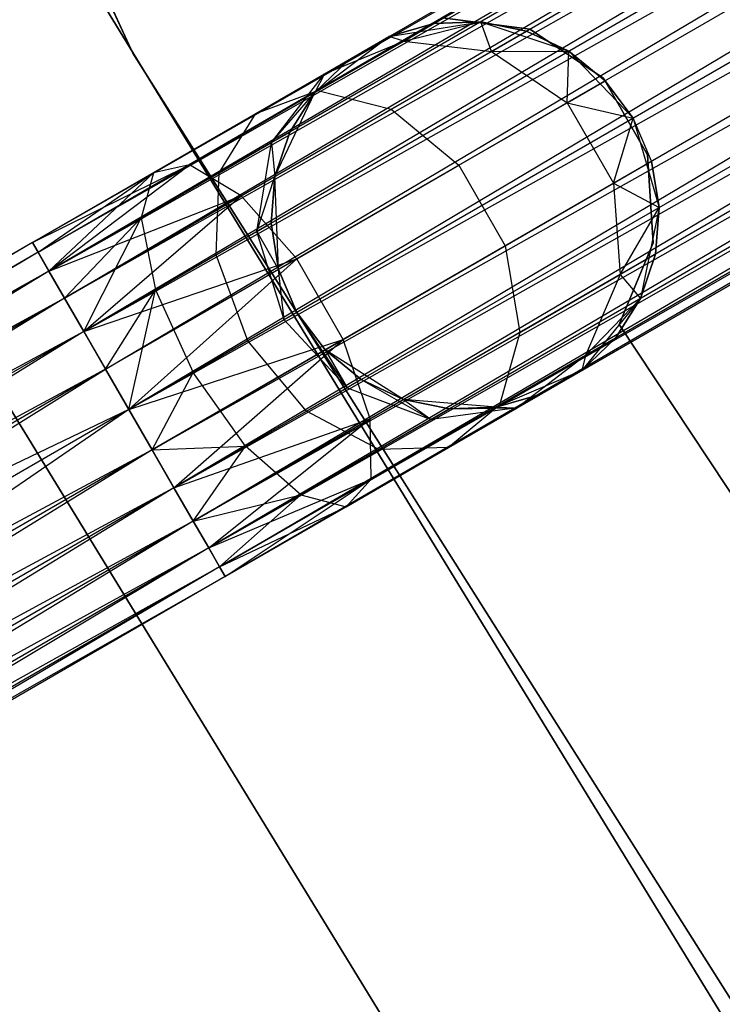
# Model space of a CAD drawing. Extents: x -91 to 92, y -91 to 92.
# Tile 19 of 256: x -54.79 to -51.17, y -34.07 to -29. Entities that reach past the tile are written whole.
import ezdxf

# ---------------------------------------------------------------- set-up
doc = ezdxf.new("R2010")
doc.units = 0
doc.header["$LTSCALE"] = 25.4
doc.layers.get('0').update_dxf_attribs({"linetype": 'CONTINUOUS'})

# ---------------------------------------------------------------- blocks, each defined once
blk = doc.blocks.new('NL2500012258_STL_2')
at = {"color": 0}
for p, q in [((54.1919, -20.9545, 177.3795), (37.5209, -30.5795, 177.3795)), ((54.1919, -20.9545, 177.6205), (37.5209, -30.5795, 177.3795)), ((54.1919, -20.9545, 177.6205), (37.5209, -30.5795, 177.3795)), ((54.1919, -20.9545, 177.3795), (37.5209, -30.5795, 177.3795)), ((37.5498, -30.6295, 177.8546), (54.1919, -20.9545, 177.6205)), ((37.5498, -30.6295, 177.8546), (54.1919, -20.9545, 177.6205)), ((37.5209, -30.5795, 177.3795), (54.2207, -21.0045, 177.1454)), ((37.5209, -30.5795, 177.3795), (54.2207, -21.0045, 177.1454)), ((54.2207, -21.0045, 177.8546), (37.5498, -30.6295, 177.8546)), ((54.2207, -21.0045, 177.8546), (37.5498, -30.6295, 177.8546)), ((54.2207, -21.0045, 177.1454), (37.6058, -30.7265, 176.9319)), ((54.2207, -21.0045, 177.1454), (37.6058, -30.7265, 176.9319)), ((54.2768, -21.1015, 178.0681), (37.5498, -30.6295, 177.8546)), ((54.2768, -21.1015, 178.0681), (37.5498, -30.6295, 177.8546)), ((54.2768, -21.1015, 176.9319), (37.6058, -30.7265, 176.9319)), ((54.2768, -21.1015, 176.9319), (37.6058, -30.7265, 176.9319)), ((37.6857, -30.865, 178.2485), (54.2768, -21.1015, 178.0681)), ((37.6857, -30.865, 178.2485), (54.2768, -21.1015, 178.0681)), ((37.6058, -30.7265, 176.9319), (54.3567, -21.24, 176.7515)), ((37.6058, -30.7265, 176.9319), (54.3567, -21.24, 176.7515)), ((54.3567, -21.24, 178.2485), (37.6857, -30.865, 178.2485)), ((54.3567, -21.24, 178.2485), (37.6857, -30.865, 178.2485)), ((54.3567, -21.24, 176.7515), (37.7849, -31.0368, 176.6145)), ((54.3567, -21.24, 176.7515), (37.7849, -31.0368, 176.6145)), ((54.4559, -21.4118, 178.3855), (37.6857, -30.865, 178.2485)), ((54.4559, -21.4118, 178.3855), (37.6857, -30.865, 178.2485)), ((54.4559, -21.4118, 176.6145), (37.7849, -31.0368, 176.6145)), ((54.4559, -21.4118, 176.6145), (37.7849, -31.0368, 176.6145)), ((37.8976, -31.232, 178.4709), (54.4559, -21.4118, 178.3855)), ((37.8976, -31.232, 178.4709), (54.4559, -21.4118, 178.3855)), ((37.7849, -31.0368, 176.6145), (54.5686, -21.607, 176.5291)), ((37.7849, -31.0368, 176.6145), (54.5686, -21.607, 176.5291)), ((54.5686, -21.607, 178.4709), (37.8976, -31.232, 178.4709)), ((54.5686, -21.607, 178.4709), (37.8976, -31.232, 178.4709)), ((54.5686, -21.607, 176.5291), (38.0173, -31.4393, 176.5)), ((54.5686, -21.607, 176.5291), (38.0173, -31.4393, 176.5)), ((54.6882, -21.8143, 178.5), (38.0173, -31.4393, 178.5)), ((54.6882, -21.8143, 178.5), (38.0173, -31.4393, 178.5)), ((54.6882, -21.8143, 176.5), (38.0173, -31.4393, 176.5)), ((54.6882, -21.8143, 176.5), (38.0173, -31.4393, 176.5)), ((54.8079, -22.0215, 176.5291), (38.0173, -31.4393, 176.5)), ((54.8079, -22.0215, 176.5291), (38.0173, -31.4393, 176.5)), ((54.8079, -22.0215, 178.4709), (38.1369, -31.6465, 178.4709)), ((54.8079, -22.0215, 178.4709), (38.1369, -31.6465, 178.4709)), ((54.8079, -22.0215, 176.5291), (38.2496, -31.8417, 176.6145)), ((54.8079, -22.0215, 176.5291), (38.2496, -31.8417, 176.6145)), ((34.6411, -22.247, 19), (38.0388, -29.6037, 19)), ((38.0388, -29.6037, 20), (34.6411, -22.247, 20)), ((34.6411, -22.247, 19), (38.0388, -29.6037, 19)), ((38.0388, -29.6037, 20), (34.6411, -22.247, 20)), ((54.9206, -22.2167, 178.3855), (38.1369, -31.6465, 178.4709)), ((54.9206, -22.2167, 178.3855), (38.1369, -31.6465, 178.4709)), ((54.9206, -22.2167, 176.6145), (38.2496, -31.8417, 176.6145)), ((54.9206, -22.2167, 176.6145), (38.2496, -31.8417, 176.6145)), ((38.3488, -32.0135, 178.2485), (54.9206, -22.2167, 178.3855)), ((38.3488, -32.0135, 178.2485), (54.9206, -22.2167, 178.3855)), ((38.2496, -31.8417, 176.6145), (55.0198, -22.3885, 176.7515)), ((38.2496, -31.8417, 176.6145), (55.0198, -22.3885, 176.7515)), ((55.0198, -22.3885, 178.2485), (38.3488, -32.0135, 178.2485)), ((55.0198, -22.3885, 178.2485), (38.3488, -32.0135, 178.2485)), ((55.0198, -22.3885, 176.7515), (38.4287, -32.152, 176.9319)), ((55.0198, -22.3885, 176.7515), (38.4287, -32.152, 176.9319)), ((55.0997, -22.527, 178.0681), (38.3488, -32.0135, 178.2485)), ((55.0997, -22.527, 178.0681), (38.3488, -32.0135, 178.2485)), ((55.0997, -22.527, 176.9319), (38.4287, -32.152, 176.9319)), ((55.0997, -22.527, 176.9319), (38.4287, -32.152, 176.9319)), ((38.4848, -32.249, 177.8546), (55.0997, -22.527, 178.0681)), ((38.4848, -32.249, 177.8546), (55.0997, -22.527, 178.0681)), ((38.4287, -32.152, 176.9319), (55.1558, -22.624, 177.1454)), ((38.4287, -32.152, 176.9319), (55.1558, -22.624, 177.1454)), ((55.1558, -22.624, 177.8546), (38.4848, -32.249, 177.8546)), ((55.1558, -22.624, 177.8546), (38.4848, -32.249, 177.8546)), ((55.1558, -22.624, 177.1454), (38.5136, -32.299, 177.3795)), ((55.1558, -22.624, 177.1454), (38.5136, -32.299, 177.3795)), ((55.1846, -22.674, 177.6205), (38.4848, -32.249, 177.8546)), ((55.1846, -22.674, 177.6205), (38.4848, -32.249, 177.8546)), ((38.5136, -32.299, 177.3795), (55.1846, -22.674, 177.6205)), ((55.1846, -22.674, 177.3795), (38.5136, -32.299, 177.3795)), ((38.5136, -32.299, 177.3795), (55.1846, -22.674, 177.6205)), ((55.1846, -22.674, 177.3795), (38.5136, -32.299, 177.3795)), ((41.8216, -35.7783, 26.5), (37.5856, -28.8624, 26.5)), ((37.5856, -28.8624, 17), (41.8216, -35.7783, 17)), ((37.5856, -28.8624, 17), (41.8216, -35.7783, 17)), ((41.8216, -35.7783, 26.5), (37.5856, -28.8624, 26.5)), ((39.3573, -29.5193, 20), (39.8298, -29.4425, 20)), ((39.3573, -29.5193, 20), (39.8298, -29.4425, 20)), ((39.5889, -29.4522, 25.5), (39.3573, -29.5193, 25.5)), ((39.3573, -29.5193, 20), (39.5889, -29.4522, 25.5)), ((39.5889, -29.4522, 25.5), (39.3573, -29.5193, 25.5)), ((39.3573, -29.5193, 20), (39.5889, -29.4522, 25.5)), ((39.4337, -29.5418, 26.4011), (39.8298, -29.4425, 25.5)), ((39.4337, -29.5418, 26.4011), (39.8298, -29.4425, 25.5)), ((39.4337, -29.5418, 26.4011), (39.5889, -29.4522, 25.5)), ((39.4337, -29.5418, 26.4011), (39.5889, -29.4522, 25.5)), ((39.8298, -29.4425, 25.5), (39.5889, -29.4522, 25.5)), ((39.5889, -29.4522, 25.5), (39.8298, -29.4425, 20)), ((39.5889, -29.4522, 25.5), (39.8298, -29.4425, 20)), ((39.8298, -29.4425, 25.5), (39.5889, -29.4522, 25.5)), ((40.0831, -29.4806, 22), (39.6321, -29.4217, 22)), ((39.6321, -29.4217, 20), (40.0831, -29.4806, 20)), ((39.6321, -29.4217, 20), (40.0831, -29.4806, 20)), ((40.0831, -29.4806, 22), (39.6321, -29.4217, 22)), ((39.8298, -29.4425, 20), (40.2838, -29.5941, 20)), ((39.8848, -29.5953, 26.5518), (39.8298, -29.4425, 25.5)), ((39.8848, -29.5953, 26.5518), (39.8298, -29.4425, 25.5)), ((40.066, -29.4907, 25.5), (39.8298, -29.4425, 25.5)), ((39.8298, -29.4425, 20), (40.066, -29.4907, 25.5)), ((39.8298, -29.4425, 20), (40.2838, -29.5941, 20)), ((39.8298, -29.4425, 25.5), (39.8298, -29.4425, 20)), ((39.8298, -29.4425, 25.5), (39.8298, -29.4425, 20)), ((40.066, -29.4907, 25.5), (39.8298, -29.4425, 25.5)), ((39.8298, -29.4425, 20), (40.066, -29.4907, 25.5)), ((39.8848, -29.5953, 26.5518), (40.066, -29.4907, 25.5)), ((39.8848, -29.5953, 26.5518), (40.066, -29.4907, 25.5)), ((40.2838, -29.5941, 25.5), (40.066, -29.4907, 25.5)), ((40.066, -29.4907, 25.5), (40.2838, -29.5941, 20)), ((40.066, -29.4907, 25.5), (40.2838, -29.5941, 20)), ((40.2838, -29.5941, 25.5), (40.066, -29.4907, 25.5)), ((40.4614, -29.7332, 22), (40.0831, -29.4806, 22)), ((40.0831, -29.4806, 22), (40.0831, -29.4806, 20)), ((40.0831, -29.4806, 20), (40.4614, -29.7332, 20)), ((40.0831, -29.4806, 22), (40.0831, -29.4806, 20)), ((40.0831, -29.4806, 20), (40.4614, -29.7332, 20)), ((40.4614, -29.7332, 22), (40.0831, -29.4806, 22)), ((38.9747, -29.8068, 20), (39.3573, -29.5193, 20)), ((38.9747, -29.8068, 20), (39.3573, -29.5193, 20)), ((38.9916, -29.797, 27.165), (39.4337, -29.5418, 26.4011)), ((38.9916, -29.797, 27.165), (39.4337, -29.5418, 26.4011)), ((39.0247, -29.7113, 26.2192), (39.3573, -29.5193, 25.5)), ((39.0247, -29.7113, 26.2192), (39.3573, -29.5193, 25.5)), ((39.0247, -29.7113, 26.2192), (39.4337, -29.5418, 26.4011)), ((39.0247, -29.7113, 26.2192), (39.4337, -29.5418, 26.4011)), ((39.1486, -29.6398, 25.5), (39.3573, -29.5193, 20)), ((39.1486, -29.6398, 25.5), (39.3573, -29.5193, 20)), ((39.3573, -29.5193, 25.5), (39.3573, -29.5193, 20)), ((39.4337, -29.5418, 26.4011), (39.3573, -29.5193, 25.5)), ((39.4337, -29.5418, 26.4011), (39.3573, -29.5193, 25.5)), ((39.3573, -29.5193, 25.5), (39.3573, -29.5193, 20)), ((39.4337, -29.5418, 26.4011), (39.8848, -29.5953, 26.5518)), ((39.4337, -29.5418, 26.4011), (39.8848, -29.5953, 26.5518)), ((36.258, -29.5606, 26.5), (40.5965, -36.6437, 26.5)), ((40.5965, -36.6437, 17), (36.258, -29.5606, 17)), ((36.258, -29.5606, 26.5), (40.5965, -36.6437, 26.5)), ((40.5965, -36.6437, 17), (36.258, -29.5606, 17)), ((38.0388, -29.6037, 19), (38.0388, -29.6037, 20)), ((38.0388, -29.6037, 19), (42.3676, -36.4541, 19)), ((42.3676, -36.4541, 20), (38.0388, -29.6037, 20)), ((38.0388, -29.6037, 19), (38.0388, -29.6037, 20)), ((38.0388, -29.6037, 19), (42.3676, -36.4541, 19)), ((42.3676, -36.4541, 20), (38.0388, -29.6037, 20)), ((39.3688, -29.8932, 27.4435), (39.8848, -29.5953, 26.5518)), ((39.3688, -29.8932, 27.4435), (39.8848, -29.5953, 26.5518)), ((39.8848, -29.5953, 26.5518), (40.2838, -29.5941, 25.5)), ((39.8848, -29.5953, 26.5518), (40.2838, -29.5941, 25.5)), ((39.8848, -29.5953, 26.5518), (40.2747, -29.8596, 26.6369)), ((39.8848, -29.5953, 26.5518), (40.2747, -29.8596, 26.6369)), ((40.2747, -29.8596, 26.6369), (40.2838, -29.5941, 25.5)), ((40.2747, -29.8596, 26.6369), (40.2838, -29.5941, 25.5)), ((40.2838, -29.5941, 20), (40.6153, -29.9393, 20)), ((40.4705, -29.7465, 25.5), (40.2838, -29.5941, 25.5)), ((40.2838, -29.5941, 20), (40.6153, -29.9393, 20)), ((40.2838, -29.5941, 20), (40.4705, -29.7465, 25.5)), ((40.2838, -29.5941, 25.5), (40.2838, -29.5941, 20)), ((40.2838, -29.5941, 25.5), (40.2838, -29.5941, 20)), ((40.4705, -29.7465, 25.5), (40.2838, -29.5941, 25.5)), ((40.2838, -29.5941, 20), (40.4705, -29.7465, 25.5)), ((39.1486, -29.6398, 25.5), (38.9747, -29.8068, 25.5)), ((38.9747, -29.8068, 20), (39.1486, -29.6398, 25.5)), ((39.1486, -29.6398, 25.5), (38.9747, -29.8068, 25.5)), ((38.9747, -29.8068, 20), (39.1486, -29.6398, 25.5)), ((39.0247, -29.7113, 26.2192), (39.1486, -29.6398, 25.5)), ((39.0247, -29.7113, 26.2192), (39.1486, -29.6398, 25.5)), ((38.6718, -29.9151, 26.829), (39.0247, -29.7113, 26.2192)), ((38.6718, -29.9151, 26.829), (39.0247, -29.7113, 26.2192)), ((38.7515, -30.0651, 26.048), (39.0247, -29.7113, 26.2192)), ((38.7515, -30.0651, 26.048), (39.0247, -29.7113, 26.2192)), ((39.0247, -29.7113, 26.2192), (38.9747, -29.8068, 25.5)), ((39.0247, -29.7113, 26.2192), (38.9747, -29.8068, 25.5)), ((40.2747, -29.8596, 26.6369), (40.4705, -29.7465, 25.5)), ((40.2747, -29.8596, 26.6369), (40.4705, -29.7465, 25.5)), ((40.6886, -30.1272, 22), (40.4614, -29.7332, 22)), ((40.4614, -29.7332, 22), (40.4614, -29.7332, 20)), ((40.4614, -29.7332, 20), (40.6886, -30.1272, 20)), ((40.4614, -29.7332, 22), (40.4614, -29.7332, 20)), ((40.4614, -29.7332, 20), (40.6886, -30.1272, 20)), ((40.6886, -30.1272, 22), (40.4614, -29.7332, 22)), ((40.6153, -29.9393, 25.5), (40.4705, -29.7465, 25.5)), ((40.4705, -29.7465, 25.5), (40.6153, -29.9393, 20)), ((40.6153, -29.9393, 25.5), (40.4705, -29.7465, 25.5)), ((40.4705, -29.7465, 25.5), (40.6153, -29.9393, 20)), ((38.3301, -30.179, 27.6754), (38.9916, -29.797, 27.165)), ((38.3301, -30.179, 27.6754), (38.9916, -29.797, 27.165)), ((38.6718, -29.9151, 26.829), (38.9916, -29.797, 27.165)), ((38.6718, -29.9151, 26.829), (38.9916, -29.797, 27.165)), ((38.7515, -30.0651, 26.048), (38.9747, -29.8068, 25.5)), ((38.7515, -30.0651, 26.048), (38.9747, -29.8068, 25.5)), ((38.7695, -30.2392, 20), (38.9747, -29.8068, 20)), ((38.7695, -30.2392, 20), (38.9747, -29.8068, 20)), ((38.9747, -29.8068, 25.5), (38.8459, -30.0106, 25.5)), ((38.8459, -30.0106, 25.5), (38.9747, -29.8068, 20)), ((38.8459, -30.0106, 25.5), (38.9747, -29.8068, 20)), ((38.9747, -29.8068, 25.5), (38.8459, -30.0106, 25.5)), ((38.9747, -29.8068, 25.5), (38.9747, -29.8068, 20)), ((38.9747, -29.8068, 25.5), (38.9747, -29.8068, 20)), ((38.9916, -29.797, 27.165), (39.3688, -29.8932, 27.4435)), ((38.9916, -29.797, 27.165), (39.3688, -29.8932, 27.4435)), ((38.5966, -30.3391, 28.0393), (39.3688, -29.8932, 27.4435)), ((38.5966, -30.3391, 28.0393), (39.3688, -29.8932, 27.4435)), ((39.3688, -29.8932, 27.4435), (39.7169, -30.1816, 27.6008)), ((39.3688, -29.8932, 27.4435), (39.7169, -30.1816, 27.6008)), ((39.7169, -30.1816, 27.6008), (40.2747, -29.8596, 26.6369)), ((39.7169, -30.1816, 27.6008), (40.2747, -29.8596, 26.6369)), ((40.2747, -29.8596, 26.6369), (40.6153, -29.9393, 25.5)), ((40.2747, -29.8596, 26.6369), (40.6153, -29.9393, 25.5)), ((40.2747, -29.8596, 26.6369), (40.514, -30.2741, 26.6369)), ((40.2747, -29.8596, 26.6369), (40.514, -30.2741, 26.6369)), ((38.1438, -30.2199, 27.2364), (38.6718, -29.9151, 26.829)), ((38.1438, -30.2199, 27.2364), (38.6718, -29.9151, 26.829)), ((38.4826, -30.2203, 26.5125), (38.6718, -29.9151, 26.829)), ((38.4826, -30.2203, 26.5125), (38.6718, -29.9151, 26.829)), ((40.514, -30.2741, 26.6369), (40.6153, -29.9393, 25.5)), ((40.514, -30.2741, 26.6369), (40.6153, -29.9393, 25.5)), ((40.6153, -29.9393, 20), (40.7485, -30.399, 20)), ((40.7098, -30.161, 25.5), (40.6153, -29.9393, 25.5)), ((40.6153, -29.9393, 25.5), (40.6153, -29.9393, 20)), ((40.6153, -29.9393, 25.5), (40.6153, -29.9393, 20)), ((40.7098, -30.161, 25.5), (40.6153, -29.9393, 25.5)), ((40.7098, -30.161, 25.5), (40.6153, -29.9393, 20)), ((40.7098, -30.161, 25.5), (40.6153, -29.9393, 20)), ((40.6153, -29.9393, 20), (40.7485, -30.399, 20)), ((38.7515, -30.0651, 26.048), (38.8459, -30.0106, 25.5)), ((38.7515, -30.0651, 26.048), (38.8459, -30.0106, 25.5)), ((38.8459, -30.0106, 25.5), (38.7695, -30.2392, 25.5)), ((38.7695, -30.2392, 20), (38.8459, -30.0106, 25.5)), ((38.8459, -30.0106, 25.5), (38.7695, -30.2392, 25.5)), ((38.7695, -30.2392, 20), (38.8459, -30.0106, 25.5)), ((38.4826, -30.2203, 26.5125), (38.7515, -30.0651, 26.048)), ((38.4826, -30.2203, 26.5125), (38.7515, -30.0651, 26.048)), ((38.6766, -30.5219, 25.9265), (38.7515, -30.0651, 26.048)), ((38.6766, -30.5219, 25.9265), (38.7515, -30.0651, 26.048)), ((38.7515, -30.0651, 26.048), (38.7695, -30.2392, 25.5)), ((38.7515, -30.0651, 26.048), (38.7695, -30.2392, 25.5)), ((40.514, -30.2741, 26.6369), (40.7098, -30.161, 25.5)), ((40.514, -30.2741, 26.6369), (40.7098, -30.161, 25.5)), ((40.7178, -30.5811, 22), (40.6886, -30.1272, 22)), ((40.6886, -30.1272, 22), (40.6886, -30.1272, 20)), ((40.6886, -30.1272, 20), (40.7178, -30.5811, 20)), ((40.6886, -30.1272, 22), (40.6886, -30.1272, 20)), ((40.6886, -30.1272, 20), (40.7178, -30.5811, 20)), ((40.7178, -30.5811, 22), (40.6886, -30.1272, 22)), ((40.7485, -30.399, 25.5), (40.7098, -30.161, 25.5)), ((40.7098, -30.161, 25.5), (40.7485, -30.399, 20)), ((40.7098, -30.161, 25.5), (40.7485, -30.399, 20)), ((40.7485, -30.399, 25.5), (40.7098, -30.161, 25.5)), ((37.5209, -30.5795, 27.6205), (38.3301, -30.179, 27.6754)), ((37.5209, -30.5795, 27.6205), (38.3301, -30.179, 27.6754)), ((37.5498, -30.6295, 27.8546), (38.3301, -30.179, 27.6754)), ((37.5498, -30.6295, 27.8546), (38.3301, -30.179, 27.6754)), ((37.6058, -30.7265, 28.0681), (38.3301, -30.179, 27.6754)), ((37.6058, -30.7265, 28.0681), (38.3301, -30.179, 27.6754)), ((38.3301, -30.179, 27.6754), (38.1438, -30.2199, 27.2364)), ((38.3301, -30.179, 27.6754), (38.1438, -30.2199, 27.2364)), ((38.5966, -30.3391, 28.0393), (38.3301, -30.179, 27.6754)), ((38.5966, -30.3391, 28.0393), (38.3301, -30.179, 27.6754)), ((38.8822, -30.6635, 28.2448), (39.7169, -30.1816, 27.6008)), ((38.8822, -30.6635, 28.2448), (39.7169, -30.1816, 27.6008)), ((39.7169, -30.1816, 27.6008), (39.9562, -30.5961, 27.6008)), ((39.7169, -30.1816, 27.6008), (39.9562, -30.5961, 27.6008)), ((37.5209, -30.5795, 27.6205), (38.1438, -30.2199, 27.2364)), ((37.5209, -30.5795, 27.3795), (38.1438, -30.2199, 27.2364)), ((37.5209, -30.5795, 27.3795), (38.1438, -30.2199, 27.2364)), ((37.5209, -30.5795, 27.6205), (38.1438, -30.2199, 27.2364)), ((37.5498, -30.6295, 27.1454), (38.1438, -30.2199, 27.2364)), ((37.5498, -30.6295, 27.1454), (38.1438, -30.2199, 27.2364)), ((37.6058, -30.7265, 26.9319), (38.1438, -30.2199, 27.2364)), ((37.6058, -30.7265, 26.9319), (38.1438, -30.2199, 27.2364)), ((38.1438, -30.2199, 27.2364), (38.0803, -30.4525, 26.8229)), ((38.1438, -30.2199, 27.2364), (38.0803, -30.4525, 26.8229)), ((38.0803, -30.4525, 26.8229), (38.4826, -30.2203, 26.5125)), ((38.0803, -30.4525, 26.8229), (38.4826, -30.2203, 26.5125)), ((38.4674, -30.6427, 26.2881), (38.4826, -30.2203, 26.5125)), ((38.4674, -30.6427, 26.2881), (38.4826, -30.2203, 26.5125)), ((38.6766, -30.5219, 25.9265), (38.7695, -30.2392, 25.5)), ((38.6766, -30.5219, 25.9265), (38.7695, -30.2392, 25.5)), ((38.7695, -30.2392, 25.5), (38.7501, -30.4795, 25.5)), ((38.7501, -30.4795, 25.5), (38.7695, -30.2392, 20)), ((38.7501, -30.4795, 25.5), (38.7695, -30.2392, 20)), ((38.7695, -30.2392, 25.5), (38.7501, -30.4795, 25.5)), ((38.7888, -30.7175, 20), (38.7695, -30.2392, 20)), ((38.7888, -30.7175, 20), (38.7695, -30.2392, 20)), ((38.7695, -30.2392, 25.5), (38.7695, -30.2392, 20)), ((38.7695, -30.2392, 25.5), (38.7695, -30.2392, 20)), ((39.9562, -30.5961, 27.6008), (40.514, -30.2741, 26.6369)), ((39.9562, -30.5961, 27.6008), (40.514, -30.2741, 26.6369)), ((40.514, -30.2741, 26.6369), (40.7485, -30.399, 25.5)), ((40.514, -30.2741, 26.6369), (40.7485, -30.399, 25.5)), ((40.514, -30.2741, 26.6369), (40.5479, -30.7439, 26.5518)), ((40.514, -30.2741, 26.6369), (40.5479, -30.7439, 26.5518)), ((37.6058, -30.7265, 28.0681), (38.5966, -30.3391, 28.0393)), ((37.6058, -30.7265, 28.0681), (38.5966, -30.3391, 28.0393)), ((37.6857, -30.865, 28.2485), (38.5966, -30.3391, 28.0393)), ((37.6857, -30.865, 28.2485), (38.5966, -30.3391, 28.0393)), ((37.7849, -31.0368, 28.3855), (38.5966, -30.3391, 28.0393)), ((37.7849, -31.0368, 28.3855), (38.5966, -30.3391, 28.0393)), ((38.8822, -30.6635, 28.2448), (38.5966, -30.3391, 28.0393)), ((38.8822, -30.6635, 28.2448), (38.5966, -30.3391, 28.0393)), ((40.5479, -30.7439, 26.5518), (40.7485, -30.399, 25.5)), ((40.5479, -30.7439, 26.5518), (40.7485, -30.399, 25.5)), ((40.7485, -30.399, 20), (40.6528, -30.8679, 20)), ((40.7485, -30.399, 20), (40.6528, -30.8679, 20)), ((40.7291, -30.6393, 25.5), (40.7485, -30.399, 25.5)), ((40.7485, -30.399, 20), (40.7291, -30.6393, 25.5)), ((40.7291, -30.6393, 25.5), (40.7485, -30.399, 25.5)), ((40.7485, -30.399, 20), (40.7291, -30.6393, 25.5)), ((40.7485, -30.399, 25.5), (40.7485, -30.399, 20)), ((40.7485, -30.399, 25.5), (40.7485, -30.399, 20)), ((37.6058, -30.7265, 26.9319), (38.0803, -30.4525, 26.8229)), ((37.6058, -30.7265, 26.9319), (38.0803, -30.4525, 26.8229)), ((37.6857, -30.865, 26.7515), (38.0803, -30.4525, 26.8229)), ((37.6857, -30.865, 26.7515), (38.0803, -30.4525, 26.8229)), ((37.7849, -31.0368, 26.6146), (38.0803, -30.4525, 26.8229)), ((37.7849, -31.0368, 26.6146), (38.0803, -30.4525, 26.8229)), ((38.0803, -30.4525, 26.8229), (38.1543, -30.8235, 26.5297)), ((38.0803, -30.4525, 26.8229), (38.1543, -30.8235, 26.5297)), ((38.6766, -30.5219, 25.9265), (38.7501, -30.4795, 25.5)), ((38.6766, -30.5219, 25.9265), (38.7501, -30.4795, 25.5)), ((38.7501, -30.4795, 25.5), (38.7888, -30.7175, 25.5)), ((38.7888, -30.7175, 20), (38.7501, -30.4795, 25.5)), ((38.7501, -30.4795, 25.5), (38.7888, -30.7175, 25.5)), ((38.7888, -30.7175, 20), (38.7501, -30.4795, 25.5)), ((38.4674, -30.6427, 26.2881), (38.6766, -30.5219, 25.9265)), ((38.4674, -30.6427, 26.2881), (38.6766, -30.5219, 25.9265)), ((38.8174, -30.9773, 25.8827), (38.6766, -30.5219, 25.9265)), ((38.6766, -30.5219, 25.9265), (38.7888, -30.7175, 25.5)), ((38.6766, -30.5219, 25.9265), (38.7888, -30.7175, 25.5)), ((38.8174, -30.9773, 25.8827), (38.6766, -30.5219, 25.9265)), ((37.5209, -30.5795, 27.6205), (30.8595, -34.4255, 27.6205)), ((37.5209, -30.5795, 27.6205), (30.8595, -34.4255, 27.6205)), ((37.5209, -30.5795, 27.3795), (30.8595, -34.4255, 27.6205)), ((37.5209, -30.5795, 27.3795), (30.8595, -34.4255, 27.6205)), ((37.5209, -30.5795, 27.3795), (30.8883, -34.4755, 27.1454)), ((37.5209, -30.5795, 27.3795), (30.8883, -34.4755, 27.1454)), ((37.5209, -30.5795, 177.3795), (34.9465, -32.0659, 177.156)), ((37.5209, -30.5795, 177.3795), (34.9465, -32.0659, 177.156)), ((37.6058, -30.7265, 176.9319), (37.5209, -30.5795, 177.3795)), ((37.5209, -30.5795, 177.3795), (37.5498, -30.6295, 177.8546)), ((37.5209, -30.5795, 177.3795), (37.5498, -30.6295, 177.8546)), ((37.6058, -30.7265, 176.9319), (37.5209, -30.5795, 177.3795)), ((37.5498, -30.6295, 27.8546), (37.5209, -30.5795, 27.6205)), ((37.5209, -30.5795, 27.3795), (37.5498, -30.6295, 27.1454)), ((37.5209, -30.5795, 27.3795), (37.5498, -30.6295, 27.1454)), ((37.5498, -30.6295, 27.8546), (37.5209, -30.5795, 27.6205)), ((39.1215, -31.078, 28.2448), (39.9562, -30.5961, 27.6008)), ((39.1215, -31.078, 28.2448), (39.9562, -30.5961, 27.6008)), ((39.9562, -30.5961, 27.6008), (40.0319, -31.0418, 27.4435)), ((39.9562, -30.5961, 27.6008), (40.0319, -31.0418, 27.4435)), ((40.543, -31.001, 22), (40.7178, -30.5811, 22)), ((40.7178, -30.5811, 20), (40.543, -31.001, 20)), ((40.7178, -30.5811, 20), (40.543, -31.001, 20)), ((40.543, -31.001, 22), (40.7178, -30.5811, 22)), ((40.7178, -30.5811, 22), (40.7178, -30.5811, 20)), ((40.7178, -30.5811, 22), (40.7178, -30.5811, 20)), ((37.5498, -30.6295, 27.8546), (30.8595, -34.4255, 27.6205)), ((37.5498, -30.6295, 27.8546), (30.8595, -34.4255, 27.6205)), ((37.5498, -30.6295, 27.1454), (30.8883, -34.4755, 27.1454)), ((37.5498, -30.6295, 27.1454), (30.8883, -34.4755, 27.1454)), ((37.5498, -30.6295, 27.8546), (30.9443, -34.5725, 28.0681)), ((37.5498, -30.6295, 27.8546), (30.9443, -34.5725, 28.0681)), ((37.5498, -30.6295, 177.8546), (34.9138, -32.1514, 177.6258)), ((37.5498, -30.6295, 177.8546), (34.9138, -32.1514, 177.6258)), ((37.5498, -30.6295, 177.8546), (37.6857, -30.865, 178.2485)), ((37.5498, -30.6295, 177.8546), (37.6857, -30.865, 178.2485)), ((37.6058, -30.7265, 28.0681), (37.5498, -30.6295, 27.8546)), ((37.5498, -30.6295, 27.1454), (37.6058, -30.7265, 26.9319)), ((37.5498, -30.6295, 27.1454), (37.6058, -30.7265, 26.9319)), ((37.6058, -30.7265, 28.0681), (37.5498, -30.6295, 27.8546)), ((37.7849, -31.0368, 28.3855), (38.8822, -30.6635, 28.2448)), ((37.7849, -31.0368, 28.3855), (38.8822, -30.6635, 28.2448)), ((37.8976, -31.232, 28.4709), (38.8822, -30.6635, 28.2448)), ((37.8976, -31.232, 28.4709), (38.8822, -30.6635, 28.2448)), ((38.0173, -31.4393, 28.5), (38.8822, -30.6635, 28.2448)), ((38.0173, -31.4393, 28.5), (38.8822, -30.6635, 28.2448)), ((38.1543, -30.8235, 26.5297), (38.4674, -30.6427, 26.2881)), ((38.1543, -30.8235, 26.5297), (38.4674, -30.6427, 26.2881)), ((38.6296, -31.0857, 26.2071), (38.4674, -30.6427, 26.2881)), ((38.6296, -31.0857, 26.2071), (38.4674, -30.6427, 26.2881)), ((39.1215, -31.078, 28.2448), (38.8822, -30.6635, 28.2448)), ((39.1215, -31.078, 28.2448), (38.8822, -30.6635, 28.2448)), ((40.5479, -30.7439, 26.5518), (40.7291, -30.6393, 25.5)), ((40.5479, -30.7439, 26.5518), (40.7291, -30.6393, 25.5)), ((40.6528, -30.8679, 25.5), (40.7291, -30.6393, 25.5)), ((40.7291, -30.6393, 25.5), (40.6528, -30.8679, 20)), ((40.7291, -30.6393, 25.5), (40.6528, -30.8679, 20)), ((40.6528, -30.8679, 25.5), (40.7291, -30.6393, 25.5)), ((38.8833, -30.9393, 20), (38.7888, -30.7175, 20)), ((38.8174, -30.9773, 25.8827), (38.7888, -30.7175, 25.5)), ((38.7888, -30.7175, 25.5), (38.8833, -30.9393, 25.5)), ((38.8174, -30.9773, 25.8827), (38.7888, -30.7175, 25.5)), ((38.7888, -30.7175, 25.5), (38.8833, -30.9393, 25.5)), ((38.7888, -30.7175, 25.5), (38.7888, -30.7175, 20)), ((38.8833, -30.9393, 20), (38.7888, -30.7175, 20)), ((38.7888, -30.7175, 25.5), (38.7888, -30.7175, 20)), ((37.6058, -30.7265, 26.9319), (30.8883, -34.4755, 27.1454)), ((37.6058, -30.7265, 26.9319), (30.8883, -34.4755, 27.1454)), ((37.6058, -30.7265, 28.0681), (30.9443, -34.5725, 28.0681)), ((37.6058, -30.7265, 28.0681), (30.9443, -34.5725, 28.0681)), ((37.6058, -30.7265, 26.9319), (31.0243, -34.7109, 26.7515)), ((37.6058, -30.7265, 26.9319), (31.0243, -34.7109, 26.7515)), ((37.6058, -30.7265, 176.9319), (35.0893, -32.1794, 176.7135)), ((37.6058, -30.7265, 176.9319), (35.0893, -32.1794, 176.7135)), ((37.7849, -31.0368, 176.6145), (37.6058, -30.7265, 176.9319)), ((37.7849, -31.0368, 176.6145), (37.6058, -30.7265, 176.9319)), ((37.6857, -30.865, 28.2485), (37.6058, -30.7265, 28.0681)), ((37.6058, -30.7265, 26.9319), (37.6857, -30.865, 26.7515)), ((37.6058, -30.7265, 26.9319), (37.6857, -30.865, 26.7515)), ((37.6857, -30.865, 28.2485), (37.6058, -30.7265, 28.0681)), ((40.0319, -31.0418, 27.4435), (40.5479, -30.7439, 26.5518)), ((40.0319, -31.0418, 27.4435), (40.5479, -30.7439, 26.5518)), ((40.5479, -30.7439, 26.5518), (40.3687, -31.1613, 26.4011)), ((40.5479, -30.7439, 26.5518), (40.3687, -31.1613, 26.4011)), ((40.5479, -30.7439, 26.5518), (40.6528, -30.8679, 25.5)), ((40.5479, -30.7439, 26.5518), (40.6528, -30.8679, 25.5)), ((37.6857, -30.865, 28.2485), (30.9443, -34.5725, 28.0681)), ((37.6857, -30.865, 28.2485), (30.9443, -34.5725, 28.0681)), ((37.6857, -30.865, 26.7515), (31.0243, -34.7109, 26.7515)), ((37.6857, -30.865, 26.7515), (31.0243, -34.7109, 26.7515)), ((37.6857, -30.865, 28.2485), (31.1235, -34.8828, 28.3855)), ((37.6857, -30.865, 28.2485), (31.1235, -34.8828, 28.3855)), ((37.6857, -30.865, 178.2485), (34.9987, -32.4163, 178.0152)), ((37.6857, -30.865, 178.2485), (34.9987, -32.4163, 178.0152)), ((37.6857, -30.865, 178.2485), (37.8976, -31.232, 178.4709)), ((37.6857, -30.865, 178.2485), (37.8976, -31.232, 178.4709)), ((37.7849, -31.0368, 28.3855), (37.6857, -30.865, 28.2485)), ((37.6857, -30.865, 26.7515), (37.7849, -31.0368, 26.6146)), ((37.6857, -30.865, 26.7515), (37.7849, -31.0368, 26.6146)), ((37.7849, -31.0368, 28.3855), (37.6857, -30.865, 28.2485)), ((37.7849, -31.0368, 26.6146), (38.1543, -30.8235, 26.5297)), ((37.7849, -31.0368, 26.6146), (38.1543, -30.8235, 26.5297)), ((37.8976, -31.232, 26.5291), (38.1543, -30.8235, 26.5297)), ((37.8976, -31.232, 26.5291), (38.1543, -30.8235, 26.5297)), ((38.0173, -31.4393, 26.5), (38.1543, -30.8235, 26.5297)), ((38.0173, -31.4393, 26.5), (38.1543, -30.8235, 26.5297)), ((38.1543, -30.8235, 26.5297), (38.3487, -31.2479, 26.4239)), ((38.1543, -30.8235, 26.5297), (38.3487, -31.2479, 26.4239)), ((40.6528, -30.8679, 20), (40.3501, -31.2387, 20)), ((40.6528, -30.8679, 20), (40.3501, -31.2387, 20)), ((40.3687, -31.1613, 26.4011), (40.6528, -30.8679, 25.5)), ((40.3687, -31.1613, 26.4011), (40.6528, -30.8679, 25.5)), ((40.5239, -31.0717, 25.5), (40.6528, -30.8679, 25.5)), ((40.6528, -30.8679, 20), (40.5239, -31.0717, 25.5)), ((40.5239, -31.0717, 25.5), (40.6528, -30.8679, 25.5)), ((40.6528, -30.8679, 20), (40.5239, -31.0717, 25.5)), ((40.6528, -30.8679, 25.5), (40.6528, -30.8679, 20)), ((40.6528, -30.8679, 25.5), (40.6528, -30.8679, 20)), ((38.8833, -30.9393, 25.5), (38.8174, -30.9773, 25.8827)), ((38.8833, -30.9393, 25.5), (38.8174, -30.9773, 25.8827)), ((39.0281, -31.132, 20), (38.8833, -30.9393, 20)), ((38.8833, -30.9393, 25.5), (39.0281, -31.132, 25.5)), ((39.1414, -31.3269, 25.9265), (38.8833, -30.9393, 25.5)), ((39.1414, -31.3269, 25.9265), (38.8833, -30.9393, 25.5)), ((38.8833, -30.9393, 25.5), (39.0281, -31.132, 25.5)), ((38.8833, -30.9393, 25.5), (38.8833, -30.9393, 20)), ((39.0281, -31.132, 20), (38.8833, -30.9393, 20)), ((38.8833, -30.9393, 25.5), (38.8833, -30.9393, 20)), ((38.8174, -30.9773, 25.8827), (38.6296, -31.0857, 26.2071)), ((38.8174, -30.9773, 25.8827), (38.6296, -31.0857, 26.2071)), ((39.1414, -31.3269, 25.9265), (38.8174, -30.9773, 25.8827)), ((39.1414, -31.3269, 25.9265), (38.8174, -30.9773, 25.8827)), ((43.6462, -35.6892, 22), (40.543, -31.001, 22)), ((40.543, -31.001, 22), (40.543, -31.001, 20)), ((40.543, -31.001, 20), (43.6462, -35.6892, 20)), ((40.543, -31.001, 22), (40.543, -31.001, 20)), ((40.543, -31.001, 20), (43.6462, -35.6892, 20)), ((43.6462, -35.6892, 22), (40.543, -31.001, 22)), ((37.7849, -31.0368, 26.6146), (31.0243, -34.7109, 26.7515)), ((37.7849, -31.0368, 26.6146), (31.0243, -34.7109, 26.7515)), ((37.7849, -31.0368, 28.3855), (31.1235, -34.8828, 28.3855)), ((37.7849, -31.0368, 28.3855), (31.1235, -34.8828, 28.3855)), ((37.7849, -31.0368, 26.6146), (31.2362, -35.078, 26.5291)), ((37.7849, -31.0368, 26.6146), (31.2362, -35.078, 26.5291)), ((37.7849, -31.0368, 176.6145), (35.3095, -32.4659, 176.3996)), ((37.7849, -31.0368, 176.6145), (35.3095, -32.4659, 176.3996)), ((38.0173, -31.4393, 176.5), (37.7849, -31.0368, 176.6145)), ((38.0173, -31.4393, 176.5), (37.7849, -31.0368, 176.6145)), ((37.8976, -31.232, 28.4709), (37.7849, -31.0368, 28.3855)), ((37.7849, -31.0368, 26.6146), (37.8976, -31.232, 26.5291)), ((37.7849, -31.0368, 26.6146), (37.8976, -31.232, 26.5291)), ((37.8976, -31.232, 28.4709), (37.7849, -31.0368, 28.3855)), ((39.2597, -31.4876, 28.0393), (40.0319, -31.0418, 27.4435)), ((39.2597, -31.4876, 28.0393), (40.0319, -31.0418, 27.4435)), ((40.0319, -31.0418, 27.4435), (39.9267, -31.4165, 27.165)), ((40.0319, -31.0418, 27.4435), (39.9267, -31.4165, 27.165)), ((40.3501, -31.2387, 25.5), (40.5239, -31.0717, 25.5)), ((40.5239, -31.0717, 25.5), (40.3501, -31.2387, 20)), ((40.5239, -31.0717, 25.5), (40.3501, -31.2387, 20)), ((40.3501, -31.2387, 25.5), (40.5239, -31.0717, 25.5)), ((40.3687, -31.1613, 26.4011), (40.5239, -31.0717, 25.5)), ((40.3687, -31.1613, 26.4011), (40.5239, -31.0717, 25.5)), ((38.0173, -31.4393, 28.5), (39.1215, -31.078, 28.2448)), ((38.0173, -31.4393, 28.5), (39.1215, -31.078, 28.2448)), ((38.1369, -31.6465, 28.4709), (39.1215, -31.078, 28.2448)), ((38.1369, -31.6465, 28.4709), (39.1215, -31.078, 28.2448)), ((38.2496, -31.8417, 28.3855), (39.1215, -31.078, 28.2448)), ((38.2496, -31.8417, 28.3855), (39.1215, -31.078, 28.2448)), ((38.6296, -31.0857, 26.2071), (38.3487, -31.2479, 26.4239)), ((38.6296, -31.0857, 26.2071), (38.3487, -31.2479, 26.4239)), ((38.9321, -31.4477, 26.2881), (38.6296, -31.0857, 26.2071)), ((38.9321, -31.4477, 26.2881), (38.6296, -31.0857, 26.2071)), ((39.2597, -31.4876, 28.0393), (39.1215, -31.078, 28.2448)), ((39.2597, -31.4876, 28.0393), (39.1215, -31.078, 28.2448)), ((39.4326, -31.3878, 20), (39.0281, -31.132, 20)), ((39.0281, -31.132, 25.5), (39.1414, -31.3269, 25.9265)), ((39.0281, -31.132, 25.5), (39.1414, -31.3269, 25.9265)), ((39.0281, -31.132, 25.5), (39.2148, -31.2844, 25.5)), ((39.2148, -31.2844, 25.5), (39.0281, -31.132, 20)), ((39.4326, -31.3878, 20), (39.0281, -31.132, 20)), ((39.2148, -31.2844, 25.5), (39.0281, -31.132, 20)), ((39.0281, -31.132, 25.5), (39.2148, -31.2844, 25.5)), ((39.0281, -31.132, 25.5), (39.0281, -31.132, 20)), ((39.0281, -31.132, 25.5), (39.0281, -31.132, 20)), ((39.9267, -31.4165, 27.165), (40.3687, -31.1613, 26.4011)), ((39.9267, -31.4165, 27.165), (40.3687, -31.1613, 26.4011)), ((40.3687, -31.1613, 26.4011), (40.0174, -31.4308, 26.2192)), ((40.3687, -31.1613, 26.4011), (40.0174, -31.4308, 26.2192)), ((40.3687, -31.1613, 26.4011), (40.3501, -31.2387, 25.5)), ((40.3687, -31.1613, 26.4011), (40.3501, -31.2387, 25.5)), ((37.8976, -31.232, 28.4709), (31.1235, -34.8828, 28.3855)), ((37.8976, -31.232, 28.4709), (31.1235, -34.8828, 28.3855)), ((37.8976, -31.232, 26.5291), (31.2362, -35.078, 26.5291)), ((37.8976, -31.232, 26.5291), (31.2362, -35.078, 26.5291)), ((31.3558, -35.2852, 28.5), (37.8976, -31.232, 28.4709)), ((31.3558, -35.2852, 28.5), (37.8976, -31.232, 28.4709)), ((37.8976, -31.232, 178.4709), (35.1818, -32.7999, 178.2352)), ((37.8976, -31.232, 178.4709), (35.1818, -32.7999, 178.2352)), ((37.8976, -31.232, 178.4709), (38.0173, -31.4393, 178.5)), ((37.8976, -31.232, 178.4709), (38.0173, -31.4393, 178.5)), ((37.8976, -31.232, 26.5291), (38.0173, -31.4393, 26.5)), ((38.0173, -31.4393, 28.5), (37.8976, -31.232, 28.4709)), ((37.8976, -31.232, 26.5291), (38.0173, -31.4393, 26.5)), ((38.0173, -31.4393, 28.5), (37.8976, -31.232, 28.4709)), ((38.3487, -31.2479, 26.4239), (38.0173, -31.4393, 26.5)), ((38.3487, -31.2479, 26.4239), (38.0173, -31.4393, 26.5)), ((38.1369, -31.6465, 26.5291), (38.3487, -31.2479, 26.4239)), ((38.1369, -31.6465, 26.5291), (38.3487, -31.2479, 26.4239)), ((38.619, -31.6285, 26.5297), (38.3487, -31.2479, 26.4239)), ((38.619, -31.6285, 26.5297), (38.3487, -31.2479, 26.4239)), ((40.3501, -31.2387, 20), (39.9097, -31.4263, 20)), ((40.3501, -31.2387, 20), (39.9097, -31.4263, 20)), ((40.0174, -31.4308, 26.2192), (40.3501, -31.2387, 25.5)), ((40.0174, -31.4308, 26.2192), (40.3501, -31.2387, 25.5)), ((40.3501, -31.2387, 20), (40.1413, -31.3592, 25.5)), ((40.3501, -31.2387, 20), (40.1413, -31.3592, 25.5)), ((40.3501, -31.2387, 25.5), (40.3501, -31.2387, 20)), ((40.3501, -31.2387, 25.5), (40.3501, -31.2387, 20)), ((38.9321, -31.4477, 26.2881), (39.1414, -31.3269, 25.9265)), ((38.9321, -31.4477, 26.2881), (39.1414, -31.3269, 25.9265)), ((39.2148, -31.2844, 25.5), (39.1414, -31.3269, 25.9265)), ((39.2148, -31.2844, 25.5), (39.1414, -31.3269, 25.9265)), ((39.1414, -31.3269, 25.9265), (39.5744, -31.4905, 26.048)), ((39.1414, -31.3269, 25.9265), (39.5744, -31.4905, 26.048)), ((39.2148, -31.2844, 25.5), (39.5744, -31.4905, 26.048)), ((39.2148, -31.2844, 25.5), (39.5744, -31.4905, 26.048)), ((39.2148, -31.2844, 25.5), (39.4326, -31.3878, 25.5)), ((39.4326, -31.3878, 20), (39.2148, -31.2844, 25.5)), ((39.2148, -31.2844, 25.5), (39.4326, -31.3878, 25.5)), ((39.4326, -31.3878, 20), (39.2148, -31.2844, 25.5)), ((39.9097, -31.4263, 25.5), (40.1413, -31.3592, 25.5)), ((40.1413, -31.3592, 25.5), (39.9097, -31.4263, 20)), ((40.1413, -31.3592, 25.5), (39.9097, -31.4263, 20)), ((39.9097, -31.4263, 25.5), (40.1413, -31.3592, 25.5)), ((40.0174, -31.4308, 26.2192), (40.1413, -31.3592, 25.5)), ((40.0174, -31.4308, 26.2192), (40.1413, -31.3592, 25.5)), ((39.2651, -31.7985, 27.6754), (39.9267, -31.4165, 27.165)), ((39.2651, -31.7985, 27.6754), (39.9267, -31.4165, 27.165)), ((39.9097, -31.4263, 20), (39.4326, -31.3878, 20)), ((39.4326, -31.3878, 25.5), (39.5744, -31.4905, 26.048)), ((39.4326, -31.3878, 25.5), (39.5744, -31.4905, 26.048)), ((39.4326, -31.3878, 25.5), (39.6688, -31.436, 25.5)), ((39.6688, -31.436, 25.5), (39.4326, -31.3878, 20)), ((39.9097, -31.4263, 20), (39.4326, -31.3878, 20)), ((39.6688, -31.436, 25.5), (39.4326, -31.3878, 20)), ((39.4326, -31.3878, 25.5), (39.6688, -31.436, 25.5)), ((39.4326, -31.3878, 25.5), (39.4326, -31.3878, 20)), ((39.4326, -31.3878, 25.5), (39.4326, -31.3878, 20)), ((39.9267, -31.4165, 27.165), (39.6645, -31.6345, 26.829)), ((39.9267, -31.4165, 27.165), (39.6645, -31.6345, 26.829)), ((39.6688, -31.436, 25.5), (39.9097, -31.4263, 25.5)), ((39.9097, -31.4263, 20), (39.6688, -31.436, 25.5)), ((39.6688, -31.436, 25.5), (39.9097, -31.4263, 25.5)), ((39.9097, -31.4263, 20), (39.6688, -31.436, 25.5)), ((39.9097, -31.4263, 25.5), (40.0174, -31.4308, 26.2192)), ((39.9097, -31.4263, 25.5), (40.0174, -31.4308, 26.2192)), ((39.9097, -31.4263, 25.5), (39.9097, -31.4263, 20)), ((39.9097, -31.4263, 25.5), (39.9097, -31.4263, 20)), ((38.0173, -31.4393, 26.5), (31.3558, -35.2852, 26.5)), ((38.0173, -31.4393, 26.5), (31.3558, -35.2852, 26.5)), ((38.0173, -31.4393, 28.5), (31.3558, -35.2852, 28.5)), ((38.0173, -31.4393, 28.5), (31.3558, -35.2852, 28.5)), ((38.0173, -31.4393, 178.5), (35.1818, -32.7999, 178.2352)), ((38.0173, -31.4393, 178.5), (35.1818, -32.7999, 178.2352)), ((38.0173, -31.4393, 178.5), (35.4212, -33.2145, 178.2352)), ((38.0173, -31.4393, 178.5), (35.4212, -33.2145, 178.2352)), ((38.0173, -31.4393, 176.5), (35.5567, -32.8598, 176.2864)), ((38.0173, -31.4393, 176.5), (35.5567, -32.8598, 176.2864)), ((38.0173, -31.4393, 178.5), (38.1369, -31.6465, 178.4709)), ((38.2496, -31.8417, 176.6145), (38.0173, -31.4393, 176.5)), ((38.0173, -31.4393, 178.5), (38.1369, -31.6465, 178.4709)), ((38.2496, -31.8417, 176.6145), (38.0173, -31.4393, 176.5)), ((38.0173, -31.4393, 26.5), (38.1369, -31.6465, 26.5291)), ((38.1369, -31.6465, 28.4709), (38.0173, -31.4393, 28.5)), ((38.1369, -31.6465, 28.4709), (38.0173, -31.4393, 28.5)), ((38.0173, -31.4393, 26.5), (38.1369, -31.6465, 26.5291)), ((38.619, -31.6285, 26.5297), (38.9321, -31.4477, 26.2881)), ((38.619, -31.6285, 26.5297), (38.9321, -31.4477, 26.2881)), ((39.3056, -31.6457, 26.5125), (38.9321, -31.4477, 26.2881)), ((39.3056, -31.6457, 26.5125), (38.9321, -31.4477, 26.2881)), ((40.0174, -31.4308, 26.2192), (39.5744, -31.4905, 26.048)), ((40.0174, -31.4308, 26.2192), (39.5744, -31.4905, 26.048)), ((39.5744, -31.4905, 26.048), (39.6688, -31.436, 25.5)), ((39.5744, -31.4905, 26.048), (39.6688, -31.436, 25.5)), ((39.6645, -31.6345, 26.829), (40.0174, -31.4308, 26.2192)), ((39.6645, -31.6345, 26.829), (40.0174, -31.4308, 26.2192)), ((39.6688, -31.436, 25.5), (40.0174, -31.4308, 26.2192)), ((39.6688, -31.436, 25.5), (40.0174, -31.4308, 26.2192)), ((38.2496, -31.8417, 28.3855), (39.2597, -31.4876, 28.0393)), ((38.2496, -31.8417, 28.3855), (39.2597, -31.4876, 28.0393)), ((38.3488, -32.0135, 28.2485), (39.2597, -31.4876, 28.0393)), ((38.3488, -32.0135, 28.2485), (39.2597, -31.4876, 28.0393)), ((38.4287, -32.152, 28.0681), (39.2597, -31.4876, 28.0393)), ((38.4287, -32.152, 28.0681), (39.2597, -31.4876, 28.0393)), ((39.2651, -31.7985, 27.6754), (39.2597, -31.4876, 28.0393)), ((39.2651, -31.7985, 27.6754), (39.2597, -31.4876, 28.0393)), ((39.3056, -31.6457, 26.5125), (39.5744, -31.4905, 26.048)), ((39.3056, -31.6457, 26.5125), (39.5744, -31.4905, 26.048)), ((38.1369, -31.6465, 26.5291), (38.619, -31.6285, 26.5297)), ((38.1369, -31.6465, 26.5291), (38.619, -31.6285, 26.5297)), ((38.2496, -31.8417, 26.6146), (38.619, -31.6285, 26.5297)), ((38.2496, -31.8417, 26.6146), (38.619, -31.6285, 26.5297)), ((38.3488, -32.0135, 26.7515), (38.619, -31.6285, 26.5297)), ((38.3488, -32.0135, 26.7515), (38.619, -31.6285, 26.5297)), ((38.9033, -31.878, 26.8229), (38.619, -31.6285, 26.5297)), ((38.9033, -31.878, 26.8229), (38.619, -31.6285, 26.5297)), ((38.1369, -31.6465, 28.4709), (31.3558, -35.2852, 28.5)), ((38.1369, -31.6465, 28.4709), (31.3558, -35.2852, 28.5)), ((38.1369, -31.6465, 26.5291), (31.4755, -35.4925, 26.5291)), ((38.1369, -31.6465, 26.5291), (31.4755, -35.4925, 26.5291)), ((38.1369, -31.6465, 28.4709), (31.5882, -35.6877, 28.3855)), ((38.1369, -31.6465, 28.4709), (31.5882, -35.6877, 28.3855)), ((38.1369, -31.6465, 178.4709), (35.4212, -33.2145, 178.2352)), ((38.1369, -31.6465, 178.4709), (35.4212, -33.2145, 178.2352)), ((38.1369, -31.6465, 178.4709), (38.3488, -32.0135, 178.2485)), ((38.1369, -31.6465, 178.4709), (38.3488, -32.0135, 178.2485)), ((38.1369, -31.6465, 26.5291), (38.2496, -31.8417, 26.6146)), ((38.2496, -31.8417, 28.3855), (38.1369, -31.6465, 28.4709)), ((38.2496, -31.8417, 28.3855), (38.1369, -31.6465, 28.4709)), ((38.1369, -31.6465, 26.5291), (38.2496, -31.8417, 26.6146)), ((38.9033, -31.878, 26.8229), (39.3056, -31.6457, 26.5125)), ((38.9033, -31.878, 26.8229), (39.3056, -31.6457, 26.5125)), ((39.1365, -31.9393, 27.2364), (39.6645, -31.6345, 26.829)), ((39.1365, -31.9393, 27.2364), (39.6645, -31.6345, 26.829)), ((39.6645, -31.6345, 26.829), (39.3056, -31.6457, 26.5125)), ((39.6645, -31.6345, 26.829), (39.3056, -31.6457, 26.5125)), ((38.4287, -32.152, 28.0681), (39.2651, -31.7985, 27.6754)), ((38.4287, -32.152, 28.0681), (39.2651, -31.7985, 27.6754)), ((38.4848, -32.249, 27.8546), (39.2651, -31.7985, 27.6754)), ((38.4848, -32.249, 27.8546), (39.2651, -31.7985, 27.6754)), ((38.5136, -32.299, 27.6205), (39.2651, -31.7985, 27.6754)), ((38.5136, -32.299, 27.6205), (39.2651, -31.7985, 27.6754)), ((39.1365, -31.9393, 27.2364), (39.2651, -31.7985, 27.6754)), ((39.1365, -31.9393, 27.2364), (39.2651, -31.7985, 27.6754)), ((38.2496, -31.8417, 26.6146), (31.4755, -35.4925, 26.5291)), ((38.2496, -31.8417, 26.6146), (31.4755, -35.4925, 26.5291)), ((38.2496, -31.8417, 28.3855), (31.5882, -35.6877, 28.3855)), ((38.2496, -31.8417, 28.3855), (31.5882, -35.6877, 28.3855)), ((38.2496, -31.8417, 26.6146), (31.6874, -35.8595, 26.7515)), ((38.2496, -31.8417, 26.6146), (31.6874, -35.8595, 26.7515)), ((38.2496, -31.8417, 176.6145), (35.7743, -33.2709, 176.3996)), ((38.2496, -31.8417, 176.6145), (35.7743, -33.2709, 176.3996)), ((38.4287, -32.152, 176.9319), (38.2496, -31.8417, 176.6145)), ((38.4287, -32.152, 176.9319), (38.2496, -31.8417, 176.6145)), ((38.2496, -31.8417, 26.6146), (38.3488, -32.0135, 26.7515)), ((38.3488, -32.0135, 28.2485), (38.2496, -31.8417, 28.3855)), ((38.3488, -32.0135, 28.2485), (38.2496, -31.8417, 28.3855)), ((38.2496, -31.8417, 26.6146), (38.3488, -32.0135, 26.7515)), ((38.3488, -32.0135, 26.7515), (38.9033, -31.878, 26.8229)), ((38.3488, -32.0135, 26.7515), (38.9033, -31.878, 26.8229)), ((38.4287, -32.152, 26.9319), (38.9033, -31.878, 26.8229)), ((38.4287, -32.152, 26.9319), (38.9033, -31.878, 26.8229)), ((38.4848, -32.249, 27.1454), (38.9033, -31.878, 26.8229)), ((38.4848, -32.249, 27.1454), (38.9033, -31.878, 26.8229)), ((38.9033, -31.878, 26.8229), (39.1365, -31.9393, 27.2364)), ((38.9033, -31.878, 26.8229), (39.1365, -31.9393, 27.2364)), ((38.4848, -32.249, 27.1454), (39.1365, -31.9393, 27.2364)), ((38.4848, -32.249, 27.1454), (39.1365, -31.9393, 27.2364)), ((38.5136, -32.299, 27.3795), (39.1365, -31.9393, 27.2364)), ((38.5136, -32.299, 27.6205), (39.1365, -31.9393, 27.2364)), ((38.5136, -32.299, 27.6205), (39.1365, -31.9393, 27.2364)), ((38.5136, -32.299, 27.3795), (39.1365, -31.9393, 27.2364)), ((38.3488, -32.0135, 28.2485), (31.5882, -35.6877, 28.3855)), ((38.3488, -32.0135, 28.2485), (31.5882, -35.6877, 28.3855)), ((38.3488, -32.0135, 26.7515), (31.6874, -35.8595, 26.7515)), ((38.3488, -32.0135, 26.7515), (31.6874, -35.8595, 26.7515)), ((38.3488, -32.0135, 28.2485), (31.7673, -35.998, 28.0681)), ((38.3488, -32.0135, 28.2485), (31.7673, -35.998, 28.0681)), ((38.3488, -32.0135, 178.2485), (35.6619, -33.5649, 178.0152)), ((38.3488, -32.0135, 178.2485), (35.6619, -33.5649, 178.0152)), ((38.3488, -32.0135, 178.2485), (38.4848, -32.249, 177.8546)), ((38.3488, -32.0135, 178.2485), (38.4848, -32.249, 177.8546)), ((38.3488, -32.0135, 26.7515), (38.4287, -32.152, 26.9319)), ((38.4287, -32.152, 28.0681), (38.3488, -32.0135, 28.2485)), ((38.4287, -32.152, 28.0681), (38.3488, -32.0135, 28.2485)), ((38.3488, -32.0135, 26.7515), (38.4287, -32.152, 26.9319)), ((38.4287, -32.152, 26.9319), (31.6874, -35.8595, 26.7515)), ((38.4287, -32.152, 26.9319), (31.6874, -35.8595, 26.7515)), ((38.4287, -32.152, 28.0681), (31.7673, -35.998, 28.0681)), ((38.4287, -32.152, 28.0681), (31.7673, -35.998, 28.0681)), ((38.4287, -32.152, 26.9319), (31.8233, -36.095, 27.1454)), ((38.4287, -32.152, 26.9319), (31.8233, -36.095, 27.1454)), ((38.4287, -32.152, 176.9319), (35.9123, -33.6049, 176.7135)), ((38.4287, -32.152, 176.9319), (35.9123, -33.6049, 176.7135)), ((38.5136, -32.299, 177.3795), (38.4287, -32.152, 176.9319)), ((38.5136, -32.299, 177.3795), (38.4287, -32.152, 176.9319)), ((38.4287, -32.152, 26.9319), (38.4848, -32.249, 27.1454)), ((38.4848, -32.249, 27.8546), (38.4287, -32.152, 28.0681)), ((38.4848, -32.249, 27.8546), (38.4287, -32.152, 28.0681)), ((38.4287, -32.152, 26.9319), (38.4848, -32.249, 27.1454)), ((38.4848, -32.249, 27.8546), (31.7673, -35.998, 28.0681)), ((38.4848, -32.249, 27.8546), (31.7673, -35.998, 28.0681)), ((38.4848, -32.249, 27.1454), (31.8233, -36.095, 27.1454)), ((38.4848, -32.249, 27.1454), (31.8233, -36.095, 27.1454)), ((38.4848, -32.249, 27.8546), (31.8522, -36.1449, 27.6205)), ((38.4848, -32.249, 27.8546), (31.8522, -36.1449, 27.6205)), ((38.4848, -32.249, 177.8546), (35.8488, -33.7709, 177.6258)), ((38.4848, -32.249, 177.8546), (35.8488, -33.7709, 177.6258)), ((38.4848, -32.249, 177.8546), (38.5136, -32.299, 177.3795)), ((38.4848, -32.249, 177.8546), (38.5136, -32.299, 177.3795)), ((38.4848, -32.249, 27.1454), (38.5136, -32.299, 27.3795)), ((38.5136, -32.299, 27.6205), (38.4848, -32.249, 27.8546)), ((38.5136, -32.299, 27.6205), (38.4848, -32.249, 27.8546)), ((38.4848, -32.249, 27.1454), (38.5136, -32.299, 27.3795)), ((38.5136, -32.299, 27.3795), (31.8233, -36.095, 27.1454)), ((38.5136, -32.299, 27.3795), (31.8233, -36.095, 27.1454)), ((38.5136, -32.299, 27.3795), (31.8522, -36.1449, 27.6205)), ((38.5136, -32.299, 27.3795), (31.8522, -36.1449, 27.6205)), ((38.5136, -32.299, 27.6205), (31.8522, -36.1449, 27.6205)), ((38.5136, -32.299, 27.6205), (31.8522, -36.1449, 27.6205)), ((38.5136, -32.299, 177.3795), (35.9392, -33.7853, 177.156)), ((38.5136, -32.299, 177.3795), (35.9392, -33.7853, 177.156))]:
    blk.add_line(p, q, dxfattribs=at)

msp = doc.modelspace()

# ---------------------------------------------------------------- block references
at = {"color": 0}
msp.add_blockref('NL2500012258_STL_2', (-92.2434, 0.4282, -1717), dxfattribs=at)

doc.saveas('drawing.dxf')
